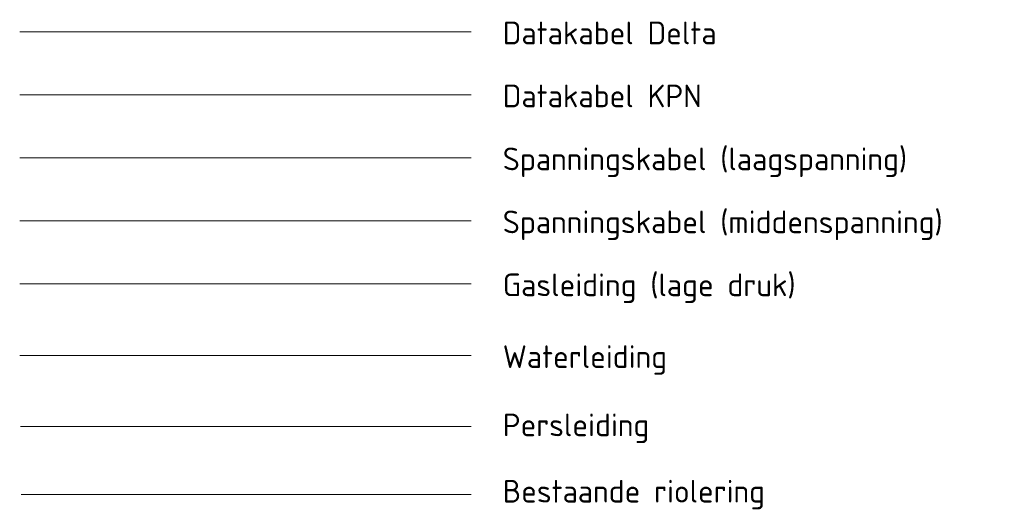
# Model space of a CAD drawing. Header units: metres. Extents: x 45249 to 48959, y 371564 to 373092.
# Tile 31 of 31: x 48802 to 48959, y 371564 to 371642. Entities that reach past the tile are written whole.
import ezdxf
from ezdxf.lldxf.tags import DXFTag

# ---------------------------------------------------------------- set-up
doc = ezdxf.new("R2010")
doc.units = ezdxf.units.M
doc.header["$MEASUREMENT"] = 0
for name, color, linetype, lineweight in [('B-GV-KL-ET_MS-G', 254, 'KL-MS-N', 15), ('B-WE-KL-DATA-DELTA', 254, 'KL-DATA-N', 15), ('B-WE-KL-DATA_KPN', 254, 'KL-TELECOM-ALGEMEEN-N', 15), ('B-WE-KL-ET_LS-G', 254, 'KL-LS-N', 15), ('B-WE-KL-GAS_LD-G', 254, 'KL-GAS-LD-N', 15), ('B-WE-KL-WATER-G', 254, 'KL-WATER-N', 15), ('B-WE-RI-PERSLEIDING-G', 254, 'RI-PERS', 15), ('BESTAANDE RIOLERING', 254, 'Continuous', 15), ('X-XX-AL-LEGENDA-T18 @ 2', 254, 'Continuous', 15)]:
    doc.layers.add(name, color=color, linetype=linetype, lineweight=lineweight)
doc.styles.add('NLCS-ISO-ANNOTATIVE-T18', font='NLCS-ISO.ttf', dxfattribs={"height": 1.8})
doc.styles.get("Standard").update_dxf_attribs({"font": 'arial.ttf'})
tags = doc.linetypes.add('KL-DATA-N', pattern='A,4,-1,[101,NLCS.SHX,S=0.5,R=0,X=0,Y=0],-1,4,-1,["D",Standard,S=1,R=0,X=-0.25,Y=-0.5],-1.5', length=12.5).pattern_tags.tags
tags[18] = DXFTag(74, 10)
tags = doc.linetypes.add('KL-GAS-LD-N', pattern='A,4,-1,[69,NLCS.SHX,S=0.5,R=0,X=0,Y=0],-1,4,-1,["L",Standard,S=1,R=0,X=0.25,Y=-0.5],-2', length=13).pattern_tags.tags
tags[18] = DXFTag(74, 10)
tags = doc.linetypes.add('KL-LS-N', pattern='A,4,-1,[103,NLCS.SHX,S=0.75,R=0,X=0,Y=0],-1,4,-1,["L",Standard,S=1,R=0,X=0,Y=-0.5],-2', length=13).pattern_tags.tags
tags[18] = DXFTag(74, 10)
tags = doc.linetypes.add('KL-MS-N', pattern='A,4,-1,[103,NLCS.SHX,S=0.75,R=0,X=0,Y=0],-1,4,-1,["M",Standard,S=1,R=0,X=0,Y=-0.5],-2', length=13).pattern_tags.tags
tags[18] = DXFTag(74, 10)
doc.linetypes.add('KL-TELECOM-ALGEMEEN-N', pattern='A,7,-1,[101,NLCS.SHX,S=0.5,R=0,X=0,Y=0],-1', length=9)
doc.linetypes.add('KL-WATER-N', pattern='A,7,-0.5,[168,NLCS.SHX,S=0.75,R=0,X=0.75,Y=0],-2', length=9.5)
tags = doc.linetypes.add('RI-PERS', pattern='A,7,-2,["P",Standard,S=1.8,R=0,X=-0.5,Y=-0.9],-2,7,-2,[102,NLCS.SHX,S=1,R=180,X=0,Y=0],-2', length=22).pattern_tags.tags
tags[6] = DXFTag(74, 10)

msp = doc.modelspace()

# ---------------------------------------------------------------- linework, layer by layer
at = {"layer": 'B-GV-KL-ET_MS-G', "color": 1, "lineweight": 0}
msp.add_lwpolyline([(48802.44, 371610.16), (48874.17, 371610.16)], dxfattribs=at)
at = {"layer": 'B-WE-KL-DATA-DELTA', "color": 3, "lineweight": 0}
msp.add_lwpolyline([(48802.44, 371640.16), (48874.17, 371640.16)], dxfattribs=at)
at = {"layer": 'B-WE-KL-DATA_KPN', "color": 3, "lineweight": 0}
msp.add_lwpolyline([(48802.44, 371630.16), (48874.17, 371630.16)], dxfattribs=at)
at = {"layer": 'B-WE-KL-ET_LS-G', "color": 1, "lineweight": 0}
msp.add_lwpolyline([(48802.44, 371620.16), (48874.17, 371620.16)], dxfattribs=at)
at = {"layer": 'B-WE-KL-GAS_LD-G', "color": 2, "lineweight": 0}
msp.add_lwpolyline([(48802.44, 371600.16), (48874.17, 371600.16)], dxfattribs=at)
at = {"layer": 'B-WE-KL-WATER-G', "color": 5, "lineweight": 0}
msp.add_lwpolyline([(48802.44, 371588.76), (48874.17, 371588.76)], dxfattribs=at)
at = {"layer": 'B-WE-RI-PERSLEIDING-G', "color": 6, "lineweight": 0, "ltscale": 0.8}
msp.add_lwpolyline([(48802.55, 371577.52), (48874.17, 371577.52)], dxfattribs=at)
at = {"layer": 'BESTAANDE RIOLERING', "lineweight": 0}
msp.add_lwpolyline([(48802.65, 371566.72), (48874.17, 371566.72)], dxfattribs=at)

# ---------------------------------------------------------------- texts
at = {"layer": 'X-XX-AL-LEGENDA-T18 @ 2', "char_height": 3.6, "attachment_point": 1, "style": 'NLCS-ISO-ANNOTATIVE-T18'}
for s, insert in [('Datakabel Delta', (48879.17, 371641.8)), ('Datakabel KPN', (48879.17, 371631.8)), ('Spanningskabel (laagspanning)', (48879.17, 371621.8)), ('Spanningskabel (middenspanning)', (48879.17, 371611.8)), ('Gasleiding (lage druk)', (48879.17, 371601.8)), ('Waterleiding', (48879.17, 371590.4)), ('Persleiding', (48879.17, 371579.56)), ('Bestaande riolering', (48879.17, 371569.03))]:
    msp.add_mtext_dynamic_manual_height_columns(s, width=1386.3995, gutter_width=50, heights=[0], dxfattribs=dict(at, insert=insert))

doc.saveas('drawing.dxf')
